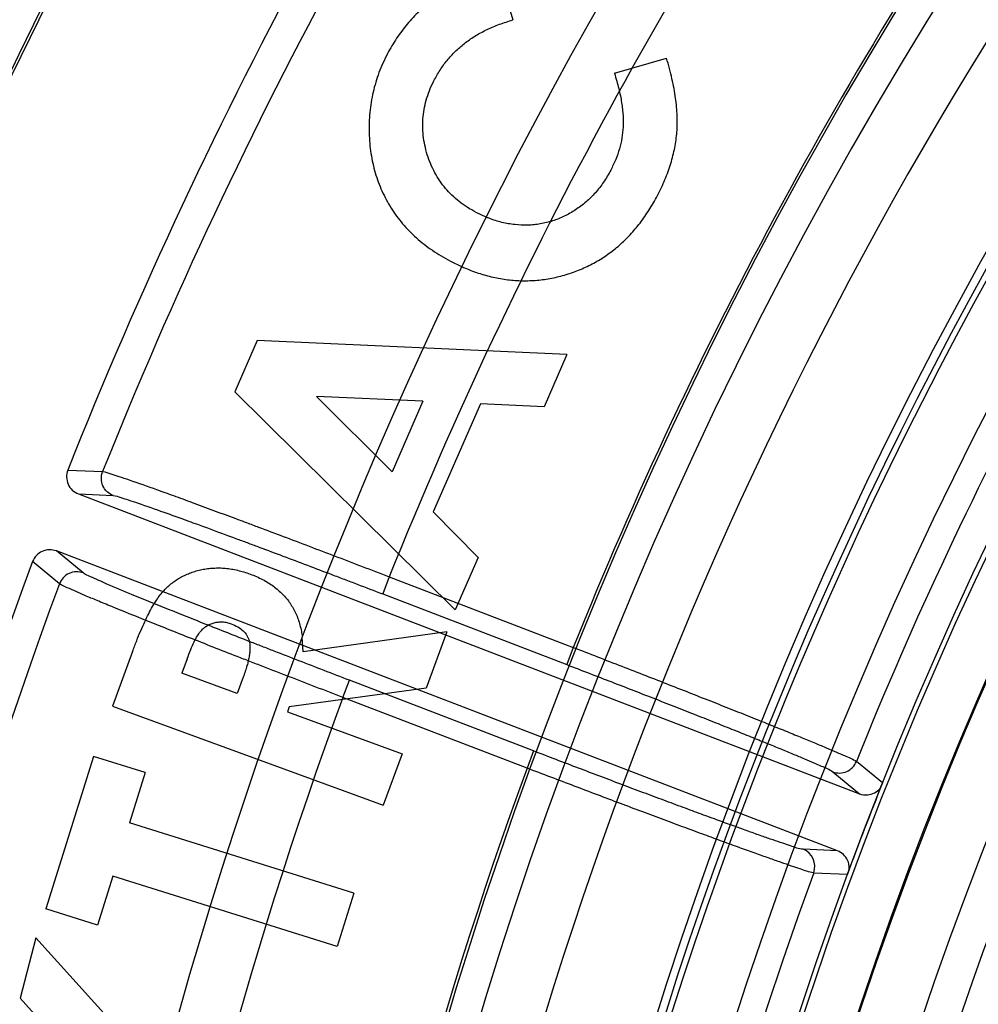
# Model space of a CAD drawing. Header units: millimetres. Extents: x 0 to 297, y 0 to 210.
# Tile 72 of 256: x 146.3917 to 146.4858, y 93.1578 to 93.2544. Entities that reach past the tile are written whole.
import ezdxf

# ---------------------------------------------------------------- set-up
doc = ezdxf.new("R2010")
doc.units = ezdxf.units.MM
doc.header["$LTSCALE"] = 16.335
doc.layers.get('0').update_dxf_attribs({"linetype": 'CONTINUOUS'})
for name, color, linetype in [('01_GLOBAL', 7, 'CONTINUOUS'), ('INTFCLR_144815', 7, 'CONTINUOUS'), ('INTFCLR_72935', 7, 'CONTINUOUS')]:
    doc.layers.add(name, color=color, linetype=linetype)

msp = doc.modelspace()

# ---------------------------------------------------------------- linework, layer by layer
at = {"color": 7, "linetype": 'Continuous'}
msp.add_circle((147.7028034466, 92.1254639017), 2.28, dxfattribs=at)
at = {"color": 9, "linetype": 'Continuous'}
msp.add_arc((147.7028034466, 92.1254639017), 2.2507792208, 92.9674534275, 177.0325465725, dxfattribs=at)
at = {"layer": '01_GLOBAL', "color": 7, "linetype": 'Continuous'}
msp.add_circle((147.7028034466, 92.1254639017), 2.31, dxfattribs=at)
at = {"layer": 'INTFCLR_144815', "color": 6, "linetype": 'Continuous'}
for p, q in [((146.4386497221, 93.25946659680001), (146.4401036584, 93.25442361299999)), ((146.4500980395, 93.249197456), (146.4552039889, 93.2506800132)), ((146.4374845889, 93.2350744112), (146.4365203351, 93.2355224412)), ((146.4339959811, 93.23074276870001), (146.4350941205, 93.23021601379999)), ((146.4150047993, 93.2229484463), (146.4128124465, 93.217922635)), ((146.4454344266, 93.2215918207), (146.4150047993, 93.2229484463)), ((146.4454344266, 93.2215918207), (146.4431848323, 93.2164400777)), ((146.4128124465, 93.217922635), (146.4344726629, 93.1965028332)), ((146.4282562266, 93.2100748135), (146.4208319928, 93.21745325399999)), ((146.4312843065, 93.2170010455), (146.4208319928, 93.21745325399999)), ((146.4312843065, 93.2170010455), (146.4282562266, 93.2100748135)), ((146.436928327, 93.2167434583), (146.4322917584, 93.20611942)), ((146.4431848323, 93.2164400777), (146.436928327, 93.2167434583)), ((146.3974667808, 93.2078907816), (146.4741392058, 93.17845899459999)), ((146.4367279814, 93.20165457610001), (146.4322917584, 93.20611941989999)), ((146.4719889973, 93.17285751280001), (146.3953084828, 93.20229240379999)), ((146.4367279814, 93.20165457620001), (146.4344726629, 93.1965028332)), ((146.4195274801, 93.1924049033), (146.4194448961, 93.1938411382)), ((146.4336432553, 93.1943682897), (146.4195274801, 93.1924049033)), ((146.4336432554, 93.1943682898), (146.4316169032, 93.1888387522)), ((146.4027900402, 93.1924277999), (146.4008266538, 93.1870585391)), ((146.4081421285, 93.1916951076), (146.4076326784, 93.19030413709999)), ((146.4130706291, 93.1883121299), (146.4076326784, 93.19030413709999)), ((146.4136487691, 93.189903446), (146.4130706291, 93.1883121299)), ((146.4316169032, 93.1888387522), (146.4181765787, 93.186978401)), ((146.4008266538, 93.1870585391), (146.4274039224, 93.17732746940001)), ((146.4181765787, 93.186978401), (146.4180048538, 93.1865090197)), ((146.4180048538, 93.1865090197), (146.4292585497, 93.18238762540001)), ((146.3989514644, 93.1821301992), (146.3942576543, 93.167150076)), ((146.4040402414, 93.18053315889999), (146.3989514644, 93.1821301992)), ((146.4292585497, 93.18238762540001), (146.4274039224, 93.17732746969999)), ((146.4040402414, 93.18053315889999), (146.4024947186, 93.17559321)), ((146.4761632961, 93.1789809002), (146.4764012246, 93.1795176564)), ((146.4245098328, 93.16869559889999), (146.4024947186, 93.17559321)), ((146.4731439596, 93.1711152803), (146.4729615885, 93.1705571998)), ((146.4008518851, 93.170361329), (146.3993464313, 93.1655530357)), ((146.4228669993, 93.16346371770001), (146.4008518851, 93.170361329)), ((146.4245098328, 93.1686955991), (146.4228669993, 93.16346371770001)), ((146.3993464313, 93.1655530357), (146.3942576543, 93.167150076)), ((146.3932971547, 93.16430386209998), (146.3917688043, 93.1583850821)), ((146.4044020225, 93.1520541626), (146.3932971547, 93.16430386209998)), ((146.3991071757, 93.1502510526), (146.3917688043, 93.1583850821))]:
    msp.add_line(p, q, dxfattribs=at)
at = {"layer": 'INTFCLR_144815', "color": 9, "linetype": 'Continuous'}
for p, q in [((146.3964374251, 93.2102339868), (146.3998492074, 93.2100800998)), ((146.3974667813, 93.2078907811), (146.4008735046, 93.2077330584)), ((146.3979438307, 93.20013079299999), (146.3953084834, 93.20229240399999)), ((146.3956132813, 93.1990750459), (146.3929767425, 93.2012428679)), ((146.4279856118, 93.1997531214), (146.4273406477, 93.1980729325)), ((146.4279856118, 93.1997531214), (146.4460529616, 93.1928177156)), ((146.4273406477, 93.1980729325), (146.4454079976, 93.1911375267)), ((146.4460529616, 93.1928177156), (146.4454079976, 93.1911375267)), ((146.4234301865, 93.18792007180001), (146.4240751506, 93.18960026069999)), ((146.4421539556, 93.18266045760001), (146.4240751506, 93.18960026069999)), ((146.4415089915, 93.18098026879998), (146.4234301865, 93.18792007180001)), ((146.4421539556, 93.18266045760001), (146.4415089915, 93.18098026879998)), ((146.4764012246, 93.1795176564), (146.4738413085, 93.1816219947)), ((146.4715281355, 93.1806112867), (146.4741392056, 93.1784589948)), ((146.4719889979, 93.1728575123), (146.4686084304, 93.1730051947)), ((146.4696511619, 93.1707062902), (146.4729616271, 93.1705571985))]:
    msp.add_line(p, q, dxfattribs=at)
at = {"layer": 'INTFCLR_144815', "color": 6, "linetype": 'Continuous'}
for radius in [0.3828680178, 0.364857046]:
    msp.add_circle((146.8326356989, 93.03763164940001), radius, dxfattribs=at)
for centre, radius, start, end in [((146.8326356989, 93.03763164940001), 0.5278075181, 313.9937911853, 154.5150993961), ((146.8326356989, 93.03763164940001), 0.5098075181, 312.9543589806, 154.5144414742), ((146.8326356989, 93.03763164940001), 0.5060455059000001, 71.6563998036, 156.0440844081), ((146.8326356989, 93.03763164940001), 0.4979109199, 70.9981667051, 162.0018332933), ((146.8326356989, 93.03763164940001), 0.49294334, 108.7136429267, 257.7559644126), ((146.8326356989, 93.03763164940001), 0.3966228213, 45.0000000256, 314.9999999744), ((146.8326356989, 93.03763164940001), 0.3959130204, 44.99999995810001, 315.0000000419), ((146.8326356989, 93.03763164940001), 0.3953393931, 44.99999997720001, 315.0000000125), ((146.8326356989, 93.03763164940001), 0.3833823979, 47.86578076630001, 312.1342192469), ((146.8326356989, 93.03763164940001), 0.3779020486, 45.72777364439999, 314.2722263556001), ((146.8326356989, 93.03763164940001), 0.3659046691, 45.6663486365, 314.3336513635), ((146.8326356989, 93.03763164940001), 0.366, 126.3221328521, 169.3673701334), ((146.8329039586, 93.0370763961), 0.46956, 144.5520789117, 158.3604875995), ((146.3981109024, 93.2095715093), 0.0017998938, 158.4026144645, 249.0311850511), ((146.3946625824, 93.2006122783), 0.0017999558, 68.9714513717, 159.4916574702), ((146.8329039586, 93.0370763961), 0.46956, 159.5360679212, 203.3367082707), ((146.8326356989, 93.03763164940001), 0.3834509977, 158.2829108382, 159.7170891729), ((146.4679601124, 93.17132524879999), 0.0018007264, 339.896343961, 68.897602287)]:
    msp.add_arc(centre, radius, start, end, dxfattribs=at)
at = {"layer": 'INTFCLR_144815', "color": 9, "linetype": 'Continuous'}
for centre, radius, start, end in [((146.8326356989, 93.03763164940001), 0.5240974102, 71.617857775, 156.0236179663), ((146.8326356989, 93.03763164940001), 0.5180976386, 71.6178577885, 156.0236179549), ((146.8326356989, 93.03763164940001), 0.4958612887, 70.768222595, 162.2317774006), ((146.8326356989, 93.03763164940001), 0.4131757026, 52.2436298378, 307.7563701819), ((146.8326356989, 93.03763164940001), 0.4896672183, 125.9035433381, 247.5002459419), ((146.8326356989, 93.03763164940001), 0.3891912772, 52.5411294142, 307.4588705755), ((146.8326356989, 93.03763164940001), 0.3777730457, 45.7280221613, 314.2719778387), ((146.8326356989, 93.03763164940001), 0.3717739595, 45.73034182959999, 314.2696581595), ((146.832635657, 93.0376316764), 0.4417329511, 125.9035433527, 247.5002459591), ((146.8326356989, 93.03763164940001), 0.489935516, 137.7076787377, 162.2317774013), ((146.8326356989, 93.03763164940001), 0.4162669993, 128.484146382, 209.9999999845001), ((146.8326356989, 93.03763164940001), 0.3683327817, 128.4841463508, 246.0405071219), ((146.8326356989, 93.03763164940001), 0.4071801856, 138.4596802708, 165.5403197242), ((146.8329039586, 93.0370763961), 0.4663332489, 144.6884762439, 158.2234804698), ((146.8329039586, 93.0370763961), 0.4363743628, 144.7941622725, 158.1121101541), ((146.832635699, 93.0376316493), 0.4165680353, 144.8720266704, 158.1279733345), ((146.8326356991, 93.0376316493), 0.3866091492, 144.86643825, 158.1335617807), ((146.8329039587, 93.0370763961), 0.466333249, 159.6723536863, 203.1995351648), ((146.8329039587, 93.0370763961), 0.4363743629, 159.7769988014, 203.0866188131), ((146.8326356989, 93.03763164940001), 0.4165680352, 159.8720266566, 203.1279733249), ((146.8326356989, 93.03763164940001), 0.386609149, 159.8664381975, 203.1335617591)]:
    msp.add_arc(centre, radius, start, end, dxfattribs=at)
at = {"layer": 'INTFCLR_144815', "color": 6, "linetype": 'Continuous'}
for points, knots in [([(146.4386497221, 93.25946659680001), (146.4383588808, 93.2593932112), (146.437778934, 93.25924687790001), (146.4369272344, 93.25897598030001), (146.4360946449, 93.2586683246), (146.4352863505, 93.25831230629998), (146.434500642, 93.2579112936), (146.4337395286, 93.2574636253), (146.4329995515, 93.2569746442), (146.4322787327, 93.2564506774), (146.4315894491, 93.2558861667), (146.4309376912, 93.2552902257), (146.4303199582, 93.2546696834), (146.4297438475, 93.2540156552), (146.4291974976, 93.25333769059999), (146.4287007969, 93.2526225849), (146.4282338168, 93.251884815), (146.427954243, 93.2513723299), (146.4278138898, 93.2511150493)], [0, 0, 0, 0, 0.0637545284, 0.1271285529, 0.1898908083, 0.252369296, 0.3147740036, 0.3773156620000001, 0.4399795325, 0.5032626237, 0.5666781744, 0.6292711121, 0.6909385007, 0.7527178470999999, 0.8144825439, 0.8759254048, 0.937711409, 1, 1, 1, 1]), ([(146.43243901, 93.24859069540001), (146.4326354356, 93.2489390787), (146.4330254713, 93.24963085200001), (146.4337454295, 93.2505778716), (146.4345560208, 93.25144460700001), (146.4354729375, 93.25221833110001), (146.436484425, 93.2529095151), (146.4376005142, 93.25350344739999), (146.4388095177, 93.2540238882), (146.4396658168, 93.2542883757), (146.4401036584, 93.25442361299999)], [0, 0, 0, 0, 0.1209075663, 0.2400821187, 0.3589485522, 0.4793823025, 0.6023770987, 0.7289638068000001, 0.8614141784, 1, 1, 1, 1]), ([(146.4278138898, 93.2511150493), (146.4276616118, 93.250807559), (146.4273589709, 93.25019644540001), (146.4269688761, 93.2492572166), (146.4266473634, 93.24830242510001), (146.4263897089, 93.2473329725), (146.4261927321, 93.2463486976), (146.4260712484, 93.2453496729), (146.4259973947, 93.24433888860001), (146.4260025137, 93.24332173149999), (146.4260562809, 93.2423103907), (146.4261760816, 93.2413196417), (146.4263604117, 93.2403564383), (146.4266006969, 93.2394213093), (146.4268990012, 93.238512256), (146.4272591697, 93.2376297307), (146.4276850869, 93.2367763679), (146.4281650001, 93.23595088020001), (146.4287038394, 93.2351619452), (146.4292941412, 93.2344080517), (146.4299453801, 93.2336972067), (146.4306467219, 93.2330213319), (146.4314085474, 93.2323921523), (146.4322143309, 93.2317929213), (146.433082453, 93.2312441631), (146.4336888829, 93.23091132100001), (146.4339959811, 93.23074276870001)], [0, 0, 0, 0, 0.0433085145, 0.0860723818, 0.1282708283, 0.1703963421, 0.2126277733, 0.2548729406, 0.2973645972, 0.3404804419, 0.3831825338, 0.4251590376, 0.4663528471, 0.5068971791, 0.5469628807, 0.5870408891, 0.6271131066, 0.6672684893, 0.7074873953, 0.7476268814, 0.7880364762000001, 0.8290927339, 0.8704804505, 0.9126823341, 0.9557820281, 1, 1, 1, 1]), ([(146.4543110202, 93.23717672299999), (146.4544450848, 93.23744077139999), (146.4547094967, 93.2379615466), (146.4550599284, 93.23875411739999), (146.4553600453, 93.2395430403), (146.4556282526, 93.24032400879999), (146.4558445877, 93.2411021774), (146.4560178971, 93.24187582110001), (146.4561422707, 93.2426445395), (146.4562313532, 93.24341404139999), (146.4562725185, 93.2442017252), (146.4562579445, 93.2450197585), (146.456199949, 93.2458755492), (146.4560963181, 93.24676560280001), (146.4559464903, 93.2476940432), (146.4557442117, 93.24865760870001), (146.4554992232, 93.24966033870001), (146.4553037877, 93.2503353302), (146.4552039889, 93.2506800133)], [0, 0, 0, 0, 0.0637019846, 0.1256376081, 0.1863199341, 0.2452540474, 0.3032195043, 0.3599880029, 0.4157305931, 0.4706724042, 0.5265734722, 0.5852798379, 0.6465810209, 0.7110429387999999, 0.7779886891, 0.8488342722, 0.9228075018, 1, 1, 1, 1]), ([(146.4500980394, 93.24919745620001), (146.4501733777, 93.2489401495), (146.4503202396, 93.2484385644), (146.4505197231, 93.247699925), (146.4506701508, 93.24698791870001), (146.4508016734, 93.24630970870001), (146.4508830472, 93.24566113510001), (146.4509469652, 93.245046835), (146.4509600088, 93.24446172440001), (146.4509501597, 93.2437241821), (146.4508340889, 93.2428227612), (146.4505976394, 93.2417542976), (146.4502271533, 93.2406914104), (146.4498952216, 93.2400089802), (146.4497259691, 93.23966100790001)], [0, 0, 0, 0, 0.08180034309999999, 0.1594588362, 0.2333335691, 0.3037802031, 0.3701372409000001, 0.4326959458, 0.4920982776, 0.5485763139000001, 0.6576061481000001, 0.7686073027, 0.8820124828, 1, 1, 1, 1]), ([(146.4365203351, 93.2355224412), (146.4362267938, 93.2356846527), (146.4356503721, 93.2360031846), (146.4348580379, 93.2365717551), (146.4341356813, 93.23718892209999), (146.4334986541, 93.2378757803), (146.4329346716, 93.23861756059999), (146.4324451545, 93.239416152), (146.4320375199, 93.240276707), (146.4317093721, 93.2411855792), (146.4314639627, 93.2421204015), (146.4313142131, 93.2430619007), (146.4312546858, 93.24399750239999), (146.4312951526, 93.2449300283), (146.4314344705, 93.2458582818), (146.4316698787, 93.2467807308), (146.4320044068, 93.2476982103), (146.4322924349, 93.2482896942), (146.43243901, 93.24859069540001)], [0, 0, 0, 0, 0.065841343, 0.1292914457, 0.1912182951, 0.2522226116, 0.3129533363, 0.374031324, 0.435904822, 0.4997039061, 0.5636240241, 0.6255009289, 0.6867202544, 0.7475064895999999, 0.8085280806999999, 0.8708090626, 0.934255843, 1, 1, 1, 1]), ([(146.4497259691, 93.23966100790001), (146.4495028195, 93.23926745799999), (146.4490634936, 93.2384926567), (146.448246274, 93.23745132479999), (146.4473229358, 93.2365354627), (146.4464613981, 93.23588754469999), (146.4457335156, 93.23543894), (146.4451731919, 93.2351443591), (146.4446021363, 93.2348914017), (146.444017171, 93.23468740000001), (146.443423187, 93.2345183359), (146.4428183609, 93.2343945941), (146.4422011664, 93.2343057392), (146.4413634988, 93.2342544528), (146.4403003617, 93.2342983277), (146.4390260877, 93.2345243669), (146.4380911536, 93.2348210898), (146.4375842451, 93.2350315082), (146.4374845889, 93.2350744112)], [0, 0, 0, 0, 0.0938605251, 0.1847879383, 0.2739026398, 0.3633094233, 0.4079653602, 0.4513963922, 0.4946934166, 0.5375602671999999, 0.5799666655, 0.6228701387, 0.6656893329, 0.7093709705, 0.7970267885, 0.8859633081, 0.9774572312, 1, 1, 1, 1]), ([(146.4350941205, 93.23021601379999), (146.4352140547, 93.23016135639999), (146.435805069, 93.2298988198), (146.4368833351, 93.22949801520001), (146.438339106, 93.22911478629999), (146.439791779, 93.22887355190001), (146.4412386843, 93.22879532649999), (146.4426835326, 93.2288625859), (146.444121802, 93.22908900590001), (146.445544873, 93.2294602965), (146.4469219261, 93.22997217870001), (146.4482319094, 93.2306157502), (146.4494558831, 93.2313940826), (146.4506005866, 93.2322957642), (146.4516583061, 93.2333287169), (146.4526348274, 93.2344868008), (146.4535330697, 93.2357721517), (146.4540482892, 93.2367023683), (146.4543110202, 93.23717672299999)], [0, 0, 0, 0, 0.0174242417, 0.08549509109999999, 0.1517474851, 0.2161399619, 0.2797947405, 0.3429196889, 0.4069838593, 0.4718884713, 0.5370073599, 0.6008482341, 0.6644500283, 0.728379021, 0.7931222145, 0.8595165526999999, 0.92836187, 1, 1, 1, 1]), ([(146.4027900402, 93.1924277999), (146.4029217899, 93.1927814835), (146.403175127, 93.1934615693), (146.4035699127, 93.19443228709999), (146.4039650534, 93.19531345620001), (146.4043516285, 93.1961091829), (146.4047335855, 93.19681526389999), (146.4051122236, 93.197430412), (146.4054818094, 93.1979623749), (146.4058601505, 93.1984100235), (146.4062473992, 93.1987982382), (146.4066546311, 93.199141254), (146.4070852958, 93.19945095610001), (146.4075371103, 93.1997283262), (146.4080171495, 93.1999602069), (146.4085149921, 93.2001718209), (146.409044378, 93.2003324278), (146.4095896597, 93.2004717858), (146.4101520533, 93.2005704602), (146.4107264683, 93.2006194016), (146.4113080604, 93.20063335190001), (146.4118970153, 93.200595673), (146.412494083, 93.20052262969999), (146.4131003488, 93.2004014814), (146.4137136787, 93.200235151), (146.4141189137, 93.2000948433), (146.4143242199, 93.20002375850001)], [0, 0, 0, 0, 0.0712033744, 0.1369145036, 0.1976608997, 0.2533641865, 0.3037839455, 0.3490393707, 0.3895890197, 0.42586273, 0.4594621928, 0.4929244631, 0.526192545, 0.5594684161, 0.5927929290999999, 0.6266861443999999, 0.6614102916, 0.6970315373, 0.7328360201, 0.7689791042, 0.8057037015, 0.8424847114, 0.8802135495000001, 0.9191126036, 0.9590196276, 1, 1, 1, 1]), ([(146.4143242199, 93.20002375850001), (146.4145373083, 93.1999429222), (146.414956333, 93.19978396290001), (146.4155507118, 93.1994968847), (146.4161008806, 93.1991793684), (146.4166180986, 93.1988438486), (146.4170835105, 93.1984632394), (146.4175163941, 93.1980622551), (146.4179093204, 93.197632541), (146.4182520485, 93.1971656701), (146.4185552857, 93.1966730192), (146.4188214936, 93.1961533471), (146.4190469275, 93.1956026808), (146.4192182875, 93.195017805), (146.4193619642, 93.1944301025), (146.4194213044, 93.1940330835), (146.4194448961, 93.1938411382)], [0, 0, 0, 0, 0.08042565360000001, 0.1581518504, 0.2326746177, 0.3045981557, 0.3754988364, 0.4446009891, 0.5127910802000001, 0.5806877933, 0.6487313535, 0.7168115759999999, 0.7866062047, 0.8584129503, 0.9317698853, 1, 1, 1, 1]), ([(146.4081421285, 93.1916951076), (146.408259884, 93.1920051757), (146.408475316, 93.19257244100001), (146.4088028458, 93.1933332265), (146.4091117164, 93.1939228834), (146.4094142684, 93.1943599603), (146.4097228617, 93.1946831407), (146.4100522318, 93.1949310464), (146.4104127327, 93.1951244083), (146.4108023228, 93.1952532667), (146.4112088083, 93.19532924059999), (146.4116278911, 93.1953408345), (146.4120558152, 93.1952844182), (146.4123333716, 93.195193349), (146.4124753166, 93.1951467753)], [0, 0, 0, 0, 0.1571415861, 0.2874884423, 0.3922534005, 0.4720204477, 0.5385160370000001, 0.6030657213, 0.6665622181, 0.7314591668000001, 0.7967140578, 0.8618310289, 0.9293390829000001, 1, 1, 1, 1]), ([(146.4124753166, 93.1951467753), (146.4126989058, 93.1950521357), (146.4131189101, 93.1948743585), (146.4136574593, 93.19449236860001), (146.4140355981, 93.1940136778), (146.4142293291, 93.19355405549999), (146.414304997, 93.1931496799), (146.4143174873, 93.1928016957), (146.414301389, 93.1924146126), (146.4142396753, 93.1919886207), (146.4141474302, 93.1915244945), (146.4140200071, 93.1910181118), (146.4138554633, 93.19047122), (146.4137193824, 93.1900974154), (146.4136487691, 93.189903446)], [0, 0, 0, 0, 0.1175050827, 0.2207290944, 0.3162083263, 0.4094804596, 0.4593646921, 0.5149275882, 0.5778814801, 0.6469456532, 0.7233095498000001, 0.8072050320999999, 0.8999575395, 1, 1, 1, 1]), ([(146.4460529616, 93.1928177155), (146.4468457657, 93.19251256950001), (146.4484315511, 93.19190077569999), (146.4508012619, 93.19098273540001), (146.4531464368, 93.19007044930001), (146.4554329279, 93.189177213), (146.4576357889, 93.188312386), (146.4597405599, 93.187481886), (146.4617431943, 93.18668755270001), (146.4636333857, 93.18593351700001), (146.4653910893, 93.1852276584), (146.4670037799, 93.18457499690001), (146.4684624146, 93.18397907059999), (146.4697629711, 93.1834430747), (146.4708918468, 93.1829682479), (146.4718464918, 93.1825686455), (146.4728031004, 93.18212507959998), (146.473499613, 93.1818929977), (146.4738413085, 93.1816219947)], [0, 0, 0, 0, 0.08505080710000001, 0.1701721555, 0.2544334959, 0.3369858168, 0.4159403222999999, 0.4913680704, 0.5635234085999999, 0.6316372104, 0.6951130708, 0.7531620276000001, 0.8058165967, 0.85287241, 0.8939784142, 0.9284802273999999, 0.9563365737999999, 1, 1, 1, 1]), ([(146.4715281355, 93.1806112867), (146.4719524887, 93.18044883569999), (146.4729705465, 93.18046216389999), (146.473671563, 93.1812000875), (146.4738413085, 93.1816219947)], [0, 0, 0, 0, 0.4997863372, 1, 1, 1, 1]), ([(146.4696511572, 93.1707062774), (146.4691910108, 93.170734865), (146.468479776, 93.1710488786), (146.4674191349, 93.1713764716), (146.466403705, 93.17173319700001), (146.465212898, 93.17214862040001), (146.463854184, 93.17263346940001), (146.4623355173, 93.1731804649), (146.4606733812, 93.1737852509), (146.4588820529, 93.174442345), (146.4569726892, 93.17514751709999), (146.4549534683, 93.1758976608), (146.4528403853, 93.1766868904), (146.4506563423, 93.17750687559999), (146.4484192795, 93.1783508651), (146.4461455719, 93.179212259), (146.4438370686, 93.180090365), (146.442289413, 93.18068151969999), (146.4415089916, 93.18098026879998)], [0, 0, 0, 0, 0.0461580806, 0.07568503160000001, 0.1116260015, 0.1537554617, 0.2020066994, 0.2560418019, 0.3153698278, 0.379089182, 0.4470729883, 0.519153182, 0.5947506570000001, 0.6729066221, 0.752719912, 0.8341320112, 0.9163359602, 1, 1, 1, 1]), ([(146.4741392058, 93.17845899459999), (146.4743986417, 93.1783594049), (146.4751468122, 93.17825072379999), (146.4758728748, 93.17863513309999), (146.4761632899, 93.17898090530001)], [0, 0, 0, 0, 0.380965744, 1, 1, 1, 1]), ([(146.4731439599, 93.17111528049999), (146.473153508, 93.1713924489), (146.4730118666, 93.1721351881), (146.4724110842, 93.17269549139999), (146.4719889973, 93.17285751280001)], [0, 0, 0, 0, 0.3801954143, 1, 1, 1, 1])]:
    msp.add_open_spline(points, degree=3, knots=knots, dxfattribs=at)
at = {"layer": 'INTFCLR_144815', "color": 9, "linetype": 'Continuous'}
for points, knots in [([(146.4008735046, 93.2077330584), (146.4004420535, 93.2078991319), (146.3996829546, 93.2086103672), (146.399677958, 93.20965024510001), (146.3998492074, 93.2100800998)], [0, 0, 0, 0, 0.4997832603, 1, 1, 1, 1]), ([(146.3998492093, 93.21008010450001), (146.4001282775, 93.2100623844), (146.4006516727, 93.2098588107), (146.4015168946, 93.2095975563), (146.403010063, 93.2090794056), (146.4047981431, 93.2084509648), (146.4065480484, 93.2078174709), (146.4077201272, 93.20739048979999), (146.4097338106, 93.2066530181), (146.4118238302, 93.20587841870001), (146.4139896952, 93.2050696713), (146.4155709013, 93.2044773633), (146.4184683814, 93.2033871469), (146.4214112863, 93.2022702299), (146.4239890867, 93.20128619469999), (146.4257627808, 93.2006075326), (146.4270955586, 93.20009570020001), (146.4279856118, 93.19975312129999)], [0, 0, 0, 0, 0.0279837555, 0.0550480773, 0.09086709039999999, 0.1859173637, 0.2448497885, 0.2770812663, 0.3107560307, 0.4594551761, 0.5001403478, 0.5421208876, 0.6284306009, 0.8099494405, 0.8571262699, 0.9045587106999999, 1, 1, 1, 1]), ([(146.4008735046, 93.2077330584), (146.4011363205, 93.207720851), (146.4016300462, 93.2075298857), (146.4024445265, 93.20728830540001), (146.4038499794, 93.2068052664), (146.405532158, 93.206218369), (146.4071785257, 93.2056263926), (146.4082811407, 93.2052271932), (146.4101753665, 93.20453743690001), (146.4121412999, 93.2038126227), (146.4141784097, 93.203055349), (146.4156655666, 93.202500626), (146.4183905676, 93.20147925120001), (146.4211582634, 93.2004327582), (146.4235824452, 93.1995103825), (146.425250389, 93.19887411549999), (146.4265036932, 93.1983942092), (146.4273406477, 93.1980729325)], [0, 0, 0, 0, 0.0280078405, 0.0550821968, 0.0909014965, 0.1859534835, 0.2448866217, 0.2771174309, 0.3107902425, 0.4594848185, 0.5001681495, 0.5421467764, 0.6284528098, 0.8099611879, 0.8571348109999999, 0.9045644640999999, 1, 1, 1, 1]), ([(146.3979438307, 93.20013079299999), (146.3975125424, 93.2002958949), (146.3964739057, 93.2002757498), (146.3957742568, 93.1995083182), (146.3956132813, 93.1990750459)], [0, 0, 0, 0, 0.4997834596, 1, 1, 1, 1]), ([(146.4240751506, 93.18960026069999), (146.4224213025, 93.19023511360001), (146.4199618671, 93.1911837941), (146.4171069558, 93.1922934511), (146.4155120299, 93.19291585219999), (146.413251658, 93.19380036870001), (146.4107126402, 93.1948006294), (146.4082455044, 93.19578248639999), (146.406939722, 93.1963054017), (146.4052274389, 93.19699316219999), (146.4030111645, 93.19790183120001), (146.4005423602, 93.1989030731), (146.3989633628, 93.19964328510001), (146.3981498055, 93.199961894), (146.3979438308, 93.20013079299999)], [0, 0, 0, 0, 0.1885946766, 0.2806337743, 0.3260842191, 0.3708608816, 0.5390405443, 0.6166071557, 0.6535443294, 0.6887900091, 0.8130316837, 0.9087956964, 0.9716424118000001, 1, 1, 1, 1]), ([(146.4234301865, 93.18792007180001), (146.4216702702, 93.18859406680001), (146.4190529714, 93.18960094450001), (146.4160146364, 93.1907782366), (146.4143171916, 93.1914384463), (146.4119115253, 93.1923766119), (146.4092092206, 93.1934374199), (146.4065831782, 93.1944780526), (146.4051931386, 93.19503199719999), (146.4033708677, 93.19576111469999), (146.4016444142, 93.1964585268), (146.4000158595, 93.1971269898), (146.3991324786, 93.19749394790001), (146.3979130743, 93.19799594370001), (146.3966999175, 93.1985634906), (146.3958351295, 93.19889915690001), (146.3956132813, 93.1990750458)], [0, 0, 0, 0, 0.1886056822, 0.2806510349, 0.3261033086, 0.3708818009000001, 0.5390686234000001, 0.6166387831, 0.6535769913, 0.6888224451, 0.8130659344, 0.8399309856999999, 0.8649890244, 0.9088292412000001, 0.9716661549, 1, 1, 1, 1]), ([(146.4454079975, 93.1911375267), (146.4461471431, 93.1908537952), (146.4476201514, 93.1902871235), (146.4498159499, 93.18943865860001), (146.4519800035, 93.18859868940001), (146.4540961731, 93.1877735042), (146.4561486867, 93.1869692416), (146.458122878, 93.1861916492), (146.4600051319, 93.1854461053), (146.4617824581, 93.1847377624), (146.4634421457, 93.1840716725), (146.4649722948, 93.1834527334), (146.4663616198, 93.1828851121), (146.4676012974, 93.1823738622), (146.4686801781, 93.1819191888), (146.4695980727, 93.1815345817), (146.4705223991, 93.1811030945), (146.4712018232, 93.1808803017), (146.4715281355, 93.1806112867)], [0, 0, 0, 0, 0.0843244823, 0.1680934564, 0.2507182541, 0.3315631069, 0.4100082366, 0.4855072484, 0.5575492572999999, 0.6256332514, 0.68928327, 0.7480215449, 0.8014290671, 0.8491347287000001, 0.8908217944, 0.9261829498, 0.9549579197, 1, 1, 1, 1]), ([(146.4686084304, 93.1730051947), (146.4681850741, 93.1730236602), (146.4675300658, 93.17331330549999), (146.4665532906, 93.17361153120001), (146.4656133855, 93.17394008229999), (146.4645070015, 93.17432426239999), (146.4632431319, 93.1747740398), (146.4618302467, 93.17528209), (146.4602784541, 93.1758462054), (146.4585990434, 93.1764618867), (146.4568040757, 93.1771248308), (146.4549061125, 93.17783038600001), (146.4529180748, 93.178573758), (146.4508540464, 93.1793496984), (146.448729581, 93.18015235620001), (146.446560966, 93.18097556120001), (146.4443640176, 93.1818133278), (146.4428921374, 93.18237709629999), (146.4421539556, 93.18266045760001)], [0, 0, 0, 0, 0.04513299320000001, 0.073935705, 0.1093075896, 0.1510050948, 0.1987336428, 0.2521669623, 0.3109254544, 0.3745889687, 0.4426763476, 0.5147227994, 0.5902496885, 0.6687331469, 0.7495757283, 0.8321295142, 0.9157854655, 1, 1, 1, 1])]:
    msp.add_open_spline(points, degree=3, knots=knots, dxfattribs=at)
at = {"layer": 'INTFCLR_72935', "color": 6, "linetype": 'Continuous'}
msp.add_arc((146.8326356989, 93.03763164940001), 0.3620710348, 90, 270.0000000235, dxfattribs=at)

doc.saveas('drawing.dxf')
